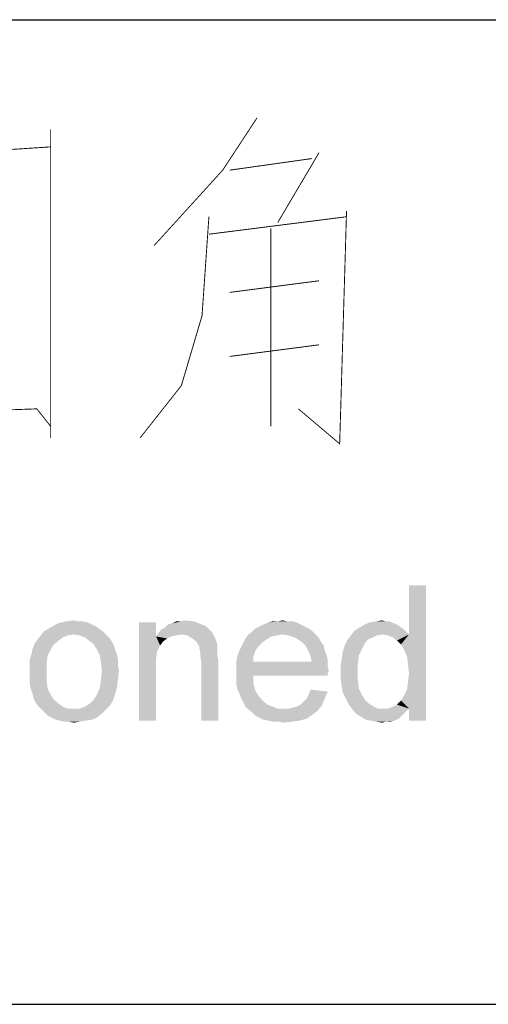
# Paper-space layout '61767N-2-A-2_1_2' of a CAD drawing. Header units: millimetres. Extents: x 0 to 594, y 1 to 420.
# Tile 52 of 83: x 496 to 501, y 41 to 52. Entities that reach past the tile are written whole.
import ezdxf

# ---------------------------------------------------------------- set-up
doc = ezdxf.new("R2010")
doc.units = ezdxf.units.MM
doc.header["$LTSCALE"] = 32.67
doc.layers.add('61767N-2-A-2_DXF_FORMAT', color=7, linetype='CONTINUOUS')
doc.layers.add('DETAIL', color=7, linetype='CONTINUOUS')

psp = doc.layouts.new('61767N-2-A-2_1_2')

# ---------------------------------------------------------------- linework, layer by layer
at = {"layer": '61767N-2-A-2_DXF_FORMAT', "color": 2, "linetype": 'Continuous'}
for p, q in [((409, 51.662), (515, 51.662)), ((409, 40.75), (584, 40.75))]:
    psp.add_line(p, q, dxfattribs=at)
at = {"layer": 'DETAIL', "color": 2, "linetype": 'Continuous', "const_width": 0.01}
for points in [[(498.3762, 50.575), (497.9953, 49.9943), (497.2333, 49.1556)], [(496.0905, 50.4459), (496.0905, 47.0266)], [(494.1095, 50.1233), (496.0905, 50.2524)], [(498.0714, 49.9943), (498.9857, 50.1233)], [(499.0619, 50.1879), (498.6048, 49.4137)], [(499.3667, 49.5427), (499.2905, 46.962), (498.8333, 47.3491)], [(497.8428, 49.4782), (497.7667, 48.3814), (497.5381, 47.6072), (497.0809, 47.0266)], [(497.8428, 49.2846), (499.3667, 49.4782)], [(498.5286, 47.1556), (498.5286, 49.3491)], [(498.0714, 48.6395), (499.0619, 48.7685)], [(499.0619, 48.0588), (498.0714, 47.9298)], [(494.1095, 47.2846), (495.9381, 47.3491), (496.0905, 47.1556)]]:
    psp.add_lwpolyline(points, dxfattribs=at)
at = {"layer": 'DETAIL', "color": 2, "linetype": 'Continuous'}
for points in [[(500.0025, 44.6824), (500.0581, 44.8491), (500.247, 45.3935)], [(500.0359, 44.6046), (500.0025, 44.6824), (500.247, 45.3935)], [(500.047, 44.5157), (500.0359, 44.6046), (500.247, 45.3935)], [(500.0359, 44.2379), (500.047, 44.3268), (500.247, 45.3935)], [(500.0581, 44.0268), (500.0359, 44.2379), (500.247, 45.3935)], [(500.0581, 44.4157), (500.047, 44.5157), (500.247, 45.3935)], [(500.047, 44.3268), (500.0581, 44.4157), (500.247, 45.3935)], [(500.247, 45.3935), (500.0581, 44.8491), (500.0581, 45.3935)], [(500.0581, 43.8935), (500.0581, 44.0268), (500.247, 45.3935)], [(500.0581, 43.8935), (500.247, 45.3935), (500.247, 43.8935)], [(496.547, 44.9602), (496.0914, 44.9268), (496.1692, 44.9713)], [(496.547, 44.9602), (496.5914, 44.9379), (496.0914, 44.9268)], [(496.447, 44.9935), (496.5025, 44.9824), (496.1692, 44.9713)], [(496.4025, 44.9935), (496.447, 44.9935), (496.1692, 44.9713)], [(496.4025, 44.9935), (496.1692, 44.9713), (496.2581, 44.9935)], [(496.1692, 44.9713), (496.5025, 44.9824), (496.547, 44.9602)], [(496.2581, 44.9935), (496.347, 45.0046), (496.4025, 44.9935)], [(497.2581, 44.9824), (497.2581, 44.8268), (497.0692, 43.8935)], [(497.2581, 44.9824), (497.0692, 43.8935), (497.0692, 44.9824)], [(497.7581, 44.9602), (497.7914, 44.9491), (497.3581, 44.9268)], [(497.7581, 44.9602), (497.3581, 44.9268), (497.3914, 44.9602)], [(497.3914, 44.9602), (497.4359, 44.9713), (497.6803, 44.9935)], [(497.3914, 44.9602), (497.6803, 44.9935), (497.7581, 44.9602)], [(497.5359, 44.9935), (497.6803, 44.9935), (497.4359, 44.9713)], [(497.5359, 44.9935), (497.4359, 44.9713), (497.4803, 44.9935)], [(497.5359, 44.9935), (497.5803, 45.0046), (497.6803, 44.9935)], [(498.8581, 44.9602), (498.4025, 44.9379), (498.447, 44.9602)], [(498.4025, 44.9379), (498.8581, 44.9602), (498.9025, 44.9379)], [(498.8137, 44.9824), (498.447, 44.9602), (498.5025, 44.9824)], [(498.447, 44.9602), (498.8137, 44.9824), (498.8581, 44.9602)], [(498.7137, 44.9935), (498.7692, 44.9935), (498.5025, 44.9824)], [(498.6025, 44.9935), (498.7137, 44.9935), (498.5025, 44.9824)], [(498.6025, 44.9935), (498.5025, 44.9824), (498.547, 44.9935)], [(498.5025, 44.9824), (498.7692, 44.9935), (498.8137, 44.9824)], [(498.6025, 44.9935), (498.6581, 45.0046), (498.7137, 44.9935)], [(499.9248, 44.9602), (499.5137, 44.9268), (499.5692, 44.9602)], [(499.5137, 44.9268), (499.9248, 44.9602), (500.0025, 44.9046)], [(499.8914, 44.9713), (499.5692, 44.9602), (499.6248, 44.9824)], [(499.5692, 44.9602), (499.8914, 44.9713), (499.9248, 44.9602)], [(499.8025, 44.9935), (499.847, 44.9935), (499.6248, 44.9824)], [(499.8025, 44.9935), (499.6248, 44.9824), (499.6914, 44.9935)], [(499.6248, 44.9824), (499.847, 44.9935), (499.8914, 44.9713)], [(499.6914, 44.9935), (499.7581, 45.0046), (499.8025, 44.9935)], [(496.6692, 44.8824), (496.347, 44.8491), (495.9803, 44.8379)], [(496.6692, 44.8824), (495.9803, 44.8379), (496.0137, 44.8824)], [(495.9803, 44.8379), (496.347, 44.8491), (496.2803, 44.8379)], [(496.6248, 44.9157), (496.0137, 44.8824), (496.0914, 44.9268)], [(496.0137, 44.8824), (496.6248, 44.9157), (496.6692, 44.8824)], [(496.0914, 44.9268), (496.5914, 44.9379), (496.6248, 44.9157)], [(496.347, 44.8491), (496.6692, 44.8824), (496.7025, 44.8491)], [(496.7025, 44.8491), (496.4137, 44.8379), (496.347, 44.8491)], [(496.4692, 44.8157), (496.4137, 44.8379), (496.7025, 44.8491)], [(496.4692, 44.8157), (496.7025, 44.8491), (496.7359, 44.8157)], [(497.5359, 44.8491), (497.2581, 44.8268), (497.2803, 44.8602)], [(497.5359, 44.8491), (497.4803, 44.8379), (497.2581, 44.8268)], [(497.8581, 44.8935), (497.2803, 44.8602), (497.3137, 44.9046)], [(497.8581, 44.8935), (497.8803, 44.8713), (497.2803, 44.8602)], [(497.5359, 44.8491), (497.2803, 44.8602), (497.8803, 44.8713)], [(497.8248, 44.9268), (497.3137, 44.9046), (497.3581, 44.9268)], [(497.3137, 44.9046), (497.8248, 44.9268), (497.8581, 44.8935)], [(497.3581, 44.9268), (497.7914, 44.9491), (497.8248, 44.9268)], [(497.6025, 44.8379), (497.5359, 44.8491), (497.8803, 44.8713)], [(497.6581, 44.8046), (497.6025, 44.8379), (497.8803, 44.8713)], [(497.6581, 44.8046), (497.8803, 44.8713), (497.9137, 44.8046)], [(498.6581, 44.8491), (498.5914, 44.8379), (498.247, 44.8046)], [(498.6581, 44.8491), (498.247, 44.8046), (498.2803, 44.8491)], [(498.9914, 44.8824), (498.2803, 44.8491), (498.3248, 44.8824)], [(498.6581, 44.8491), (498.2803, 44.8491), (498.9914, 44.8824)], [(498.947, 44.9157), (498.3248, 44.8824), (498.3581, 44.9157)], [(498.3248, 44.8824), (498.947, 44.9157), (498.9914, 44.8824)], [(498.9025, 44.9379), (498.3581, 44.9157), (498.4025, 44.9379)], [(498.3581, 44.9157), (498.9025, 44.9379), (498.947, 44.9157)], [(498.6581, 44.8491), (498.9914, 44.8824), (499.0248, 44.8491)], [(499.0248, 44.8491), (498.7248, 44.8379), (498.6581, 44.8491)], [(498.7914, 44.8157), (498.7248, 44.8379), (499.0248, 44.8491)], [(498.7914, 44.8157), (499.0248, 44.8491), (499.0581, 44.8157)], [(499.7692, 44.8491), (499.4137, 44.8379), (499.4581, 44.8935)], [(499.4137, 44.8379), (499.7692, 44.8491), (499.7025, 44.8379)], [(500.0025, 44.9046), (499.4581, 44.8935), (499.5137, 44.9268)], [(499.7692, 44.8491), (499.4581, 44.8935), (500.0025, 44.9046)], [(499.7692, 44.8491), (500.0025, 44.9046), (500.0581, 44.8491)], [(500.0581, 44.8491), (499.8248, 44.8379), (499.7692, 44.8491)], [(499.8803, 44.8157), (499.8248, 44.8379), (500.0581, 44.8491)], [(499.9248, 44.7824), (499.8803, 44.8157), (500.0581, 44.8491)], [(499.9692, 44.7379), (499.9248, 44.7824), (500.0581, 44.8491)], [(500.0025, 44.6824), (499.9692, 44.7379), (500.0581, 44.8491)], [(496.1248, 44.7379), (495.8914, 44.6935), (495.9137, 44.7491)], [(496.1803, 44.7824), (495.9137, 44.7491), (495.947, 44.7935)], [(495.9137, 44.7491), (496.1803, 44.7824), (496.1248, 44.7379)], [(496.2803, 44.8379), (496.2248, 44.8157), (495.947, 44.7935)], [(496.2803, 44.8379), (495.947, 44.7935), (495.9803, 44.8379)], [(495.947, 44.7935), (496.2248, 44.8157), (496.1803, 44.7824)], [(496.7359, 44.8157), (496.5137, 44.7824), (496.4692, 44.8157)], [(496.5137, 44.7824), (496.7359, 44.8157), (496.7692, 44.7713)], [(496.7692, 44.7713), (496.5692, 44.7379), (496.5137, 44.7824)], [(496.5692, 44.7379), (496.7692, 44.7713), (496.7914, 44.7268)], [(497.2581, 44.8268), (497.2692, 44.6602), (497.0692, 43.8935)], [(497.2581, 44.8268), (497.4803, 44.8379), (497.4248, 44.8268)], [(497.2581, 44.8268), (497.4248, 44.8268), (497.3803, 44.8046)], [(497.2581, 44.8268), (497.3803, 44.8046), (497.3359, 44.7713)], [(497.2581, 44.8268), (497.3359, 44.7713), (497.3025, 44.7268)], [(497.2581, 44.8268), (497.3025, 44.7268), (497.2692, 44.6602)], [(497.9137, 44.8046), (497.7025, 44.7713), (497.6581, 44.8046)], [(497.7025, 44.7713), (497.9137, 44.8046), (497.9359, 44.7379)], [(497.9359, 44.7379), (497.7359, 44.7157), (497.7025, 44.7713)], [(498.4359, 44.7602), (498.2025, 44.7157), (498.2248, 44.7602)], [(498.2025, 44.7157), (498.4359, 44.7602), (498.3914, 44.7157)], [(498.4803, 44.7935), (498.2248, 44.7602), (498.247, 44.8046)], [(498.2248, 44.7602), (498.4803, 44.7935), (498.4359, 44.7602)], [(498.5914, 44.8379), (498.5359, 44.8268), (498.247, 44.8046)], [(498.247, 44.8046), (498.5359, 44.8268), (498.4803, 44.7935)], [(499.0581, 44.8157), (498.847, 44.7824), (498.7914, 44.8157)], [(498.847, 44.7824), (499.0581, 44.8157), (499.0803, 44.7713)], [(499.0803, 44.7713), (498.9025, 44.7379), (498.847, 44.7824)], [(498.9025, 44.7379), (499.0803, 44.7713), (499.1137, 44.7268)], [(499.6025, 44.7935), (499.5692, 44.7491), (499.347, 44.7268)], [(499.6025, 44.7935), (499.347, 44.7268), (499.3803, 44.7935)], [(499.347, 44.7268), (499.5692, 44.7491), (499.5359, 44.6824)], [(499.7025, 44.8379), (499.6581, 44.8157), (499.3803, 44.7935)], [(499.7025, 44.8379), (499.3803, 44.7935), (499.4137, 44.8379)], [(499.3803, 44.7935), (499.6581, 44.8157), (499.6025, 44.7935)], [(496.0581, 44.6157), (495.8581, 44.5713), (495.8803, 44.6379)], [(496.0914, 44.6824), (495.8803, 44.6379), (495.8914, 44.6935)], [(495.8803, 44.6379), (496.0914, 44.6824), (496.0581, 44.6157)], [(495.8914, 44.6935), (496.1248, 44.7379), (496.0914, 44.6824)], [(496.7914, 44.7268), (496.6025, 44.6824), (496.5692, 44.7379)], [(496.6025, 44.6824), (496.7914, 44.7268), (496.8025, 44.6824)], [(496.8025, 44.6824), (496.6359, 44.6157), (496.6025, 44.6824)], [(496.8025, 44.6824), (496.8248, 44.6268), (496.6359, 44.6157)], [(497.2692, 44.6602), (497.2581, 44.5824), (497.0692, 43.8935)], [(497.7359, 44.7157), (497.9359, 44.7379), (497.9359, 44.7046)], [(497.9359, 44.7046), (497.7359, 44.6935), (497.7359, 44.7157)], [(497.7359, 44.6935), (497.9359, 44.7046), (497.9359, 44.6602)], [(497.9359, 44.6602), (497.747, 44.6491), (497.7359, 44.6935)], [(497.747, 44.6491), (497.9359, 44.6602), (497.9359, 44.6157)], [(497.9359, 44.6157), (497.747, 44.6046), (497.747, 44.6491)], [(498.3581, 44.6713), (498.1581, 44.6157), (498.1803, 44.6713)], [(498.1581, 44.6157), (498.3581, 44.6713), (498.3359, 44.6046)], [(498.3914, 44.7157), (498.1803, 44.6713), (498.2025, 44.7157)], [(498.1803, 44.6713), (498.3914, 44.7157), (498.3581, 44.6713)], [(499.1137, 44.7268), (498.9248, 44.7046), (498.9025, 44.7379)], [(498.9248, 44.7046), (499.1137, 44.7268), (499.1248, 44.6713)], [(499.1248, 44.6713), (498.947, 44.6602), (498.9248, 44.7046)], [(498.947, 44.6602), (499.1248, 44.6713), (499.147, 44.6157)], [(499.147, 44.6157), (498.9692, 44.6046), (498.947, 44.6602)], [(499.5025, 44.6157), (499.3137, 44.5824), (499.3248, 44.6602)], [(499.5359, 44.6824), (499.3248, 44.6602), (499.347, 44.7268)], [(499.3248, 44.6602), (499.5359, 44.6824), (499.5025, 44.6157)], [(495.8581, 44.5713), (496.0581, 44.6157), (496.047, 44.5268)], [(496.047, 44.5268), (495.8581, 44.5046), (495.8581, 44.5713)], [(495.8581, 44.4379), (495.8581, 44.5046), (496.047, 44.5268)], [(495.8581, 44.4379), (496.047, 44.5268), (496.047, 44.4379)], [(496.6359, 44.6157), (496.8248, 44.6268), (496.8359, 44.5713)], [(496.8359, 44.5713), (496.647, 44.5379), (496.6359, 44.6157)], [(496.647, 44.5379), (496.8359, 44.5713), (496.8359, 44.5157)], [(496.8359, 44.5157), (496.6581, 44.4379), (496.647, 44.5379)], [(497.2581, 44.5824), (497.2581, 44.4824), (497.0692, 43.8935)], [(497.747, 44.6046), (497.9359, 44.6157), (497.947, 44.5602)], [(497.947, 44.5602), (497.7581, 44.5491), (497.747, 44.6046)], [(497.7581, 43.8935), (497.7581, 44.5491), (497.947, 44.5602)], [(497.7581, 43.8935), (497.947, 44.5602), (497.947, 43.8935)], [(498.3359, 44.6046), (498.147, 44.5491), (498.1581, 44.6157)], [(498.147, 44.5491), (498.3359, 44.6046), (498.3359, 44.5491)], [(498.9803, 44.5491), (499.1581, 44.5046), (498.147, 44.4935)], [(498.3359, 44.5491), (498.9803, 44.5491), (498.147, 44.4935)], [(498.3359, 44.5491), (498.147, 44.4935), (498.147, 44.5491)], [(498.9692, 44.6046), (499.147, 44.6157), (499.1581, 44.5602)], [(499.1581, 44.5602), (498.9803, 44.5491), (498.9692, 44.6046)], [(498.9803, 44.5491), (499.1581, 44.5602), (499.1581, 44.5046)], [(499.4914, 44.5268), (499.3025, 44.5157), (499.3137, 44.5824)], [(499.3025, 44.4268), (499.3025, 44.5157), (499.4914, 44.5268)], [(499.3025, 44.4268), (499.4914, 44.5268), (499.4914, 44.4268)], [(499.3137, 44.5824), (499.5025, 44.6157), (499.4914, 44.5268)], [(496.047, 44.4379), (495.8581, 44.3713), (495.8581, 44.4379)], [(495.8581, 44.3713), (496.047, 44.4379), (496.047, 44.3379)], [(496.8359, 44.3491), (496.647, 44.3379), (496.6581, 44.4379)], [(496.8359, 44.5157), (496.847, 44.4491), (496.6581, 44.4379)], [(496.6581, 44.4379), (496.847, 44.4491), (496.8359, 44.3491)], [(497.0692, 43.8935), (497.2581, 44.4824), (497.2581, 43.8935)], [(498.147, 44.4935), (499.1581, 44.5046), (499.1692, 44.4379)], [(499.1692, 44.4379), (498.147, 44.4268), (498.147, 44.4935)], [(498.147, 44.4268), (499.1692, 44.4379), (499.1581, 44.4157)], [(498.147, 44.4268), (499.1581, 44.4157), (498.3359, 44.3935)], [(498.3359, 44.3935), (498.147, 44.3602), (498.147, 44.4268)], [(498.3359, 44.3935), (499.1581, 44.4157), (499.1581, 44.3935)], [(499.4914, 44.4268), (499.3025, 44.3491), (499.3025, 44.4268)], [(499.3025, 44.3491), (499.4914, 44.4268), (499.4914, 44.3379)], [(496.047, 44.3379), (495.8581, 44.3046), (495.8581, 44.3713)], [(495.8692, 44.2491), (495.8581, 44.3046), (496.047, 44.3379)], [(495.8692, 44.2491), (496.047, 44.3379), (496.0581, 44.2491)], [(496.6359, 44.2602), (496.647, 44.3379), (496.8359, 44.3491)], [(496.6359, 44.2602), (496.8359, 44.3491), (496.8248, 44.2602)], [(498.147, 44.3602), (498.3359, 44.3935), (498.3359, 44.3046)], [(498.3359, 44.3046), (498.147, 44.2935), (498.147, 44.3602)], [(498.1581, 44.2379), (498.147, 44.2935), (498.3359, 44.3046)], [(498.1581, 44.2379), (498.3359, 44.3046), (498.3581, 44.2268)], [(499.4914, 44.3379), (499.3137, 44.2713), (499.3025, 44.3491)], [(499.3137, 44.2713), (499.4914, 44.3379), (499.5025, 44.2491)], [(496.0581, 44.2491), (495.8914, 44.1935), (495.8692, 44.2491)], [(495.8914, 44.1935), (496.0581, 44.2491), (496.0914, 44.1824)], [(496.8248, 44.2602), (496.6025, 44.1824), (496.6359, 44.2602)], [(496.6025, 44.1824), (496.8248, 44.2602), (496.8025, 44.1824)], [(498.3581, 44.2268), (498.1803, 44.1935), (498.1581, 44.2379)], [(498.1803, 44.1935), (498.3581, 44.2268), (498.3914, 44.1713)], [(498.9248, 44.1379), (498.947, 44.1824), (499.1581, 44.2157)], [(498.9248, 44.1379), (499.1581, 44.2157), (499.1248, 44.1379)], [(499.1581, 44.2157), (498.947, 44.1824), (498.9692, 44.2379)], [(499.5025, 44.2491), (499.3248, 44.2046), (499.3137, 44.2713)], [(499.3248, 44.2046), (499.5025, 44.2491), (499.5359, 44.1824)], [(499.5359, 44.1824), (499.3581, 44.1379), (499.3248, 44.2046)], [(500.0581, 44.0268), (500.0025, 44.1713), (500.0359, 44.2379)], [(496.0914, 44.1824), (495.9025, 44.1379), (495.8914, 44.1935)], [(495.9025, 44.1379), (496.0914, 44.1824), (496.1248, 44.1268)], [(496.1248, 44.1268), (495.9248, 44.0935), (495.9025, 44.1379)], [(495.9248, 44.0935), (496.1248, 44.1268), (496.1803, 44.0824)], [(496.1803, 44.0824), (495.9581, 44.0491), (495.9248, 44.0935)], [(496.7803, 44.1157), (496.5248, 44.0824), (496.5692, 44.1268)], [(496.5248, 44.0824), (496.7803, 44.1157), (496.747, 44.0602)], [(496.8025, 44.1824), (496.5692, 44.1268), (496.6025, 44.1824)], [(496.5692, 44.1268), (496.8025, 44.1824), (496.7803, 44.1157)], [(498.3914, 44.1713), (498.2025, 44.1379), (498.1803, 44.1935)], [(498.2025, 44.1379), (498.3914, 44.1713), (498.4359, 44.1157)], [(498.4359, 44.1157), (498.2248, 44.0935), (498.2025, 44.1379)], [(498.2248, 44.0935), (498.4359, 44.1157), (498.4914, 44.0713)], [(498.4914, 44.0713), (498.247, 44.0491), (498.2248, 44.0935)], [(498.8581, 44.0713), (498.8914, 44.1046), (499.1248, 44.1379)], [(498.8581, 44.0713), (499.1248, 44.1379), (499.0914, 44.0602)], [(499.1248, 44.1379), (498.8914, 44.1046), (498.9248, 44.1379)], [(499.3581, 44.1379), (499.5359, 44.1824), (499.5692, 44.1268)], [(499.5692, 44.1268), (499.3914, 44.0713), (499.3581, 44.1379)], [(499.5692, 44.1268), (499.6137, 44.0824), (499.3914, 44.0713)], [(500.0581, 44.0268), (499.9248, 44.0713), (499.9692, 44.1157)], [(500.0581, 44.0268), (499.9692, 44.1157), (500.0025, 44.1713)], [(495.9581, 44.0491), (496.1803, 44.0824), (496.2248, 44.0491)], [(496.2248, 44.0491), (495.9914, 44.0157), (495.9581, 44.0491)], [(496.2248, 44.0491), (496.2803, 44.0268), (495.9914, 44.0157)], [(496.347, 44.0268), (496.4137, 44.0268), (495.9914, 44.0157)], [(496.2803, 44.0268), (496.347, 44.0268), (495.9914, 44.0157)], [(496.7025, 44.0157), (495.9914, 44.0157), (496.4137, 44.0268)], [(496.7025, 44.0157), (496.0248, 43.9824), (495.9914, 44.0157)], [(496.0248, 43.9824), (496.7025, 44.0157), (496.6581, 43.9713)], [(496.6581, 43.9713), (496.0581, 43.9491), (496.0248, 43.9824)], [(496.4137, 44.0268), (496.4692, 44.0491), (496.747, 44.0602)], [(496.4137, 44.0268), (496.747, 44.0602), (496.7025, 44.0157)], [(496.747, 44.0602), (496.4692, 44.0491), (496.5248, 44.0824)], [(498.247, 44.0491), (498.4914, 44.0713), (498.547, 44.0491)], [(498.547, 44.0491), (498.2803, 44.0157), (498.247, 44.0491)], [(498.547, 44.0491), (498.6025, 44.0268), (498.2803, 44.0157)], [(498.6692, 44.0268), (498.7248, 44.0268), (498.2803, 44.0157)], [(498.6025, 44.0268), (498.6692, 44.0268), (498.2803, 44.0157)], [(499.047, 44.0046), (498.2803, 44.0157), (498.7248, 44.0268)], [(499.047, 44.0046), (498.3248, 43.9824), (498.2803, 44.0157)], [(498.3248, 43.9824), (499.047, 44.0046), (498.9914, 43.9602)], [(498.9914, 43.9602), (498.3581, 43.9491), (498.3248, 43.9824)], [(498.7248, 44.0268), (498.7692, 44.0379), (499.0914, 44.0602)], [(498.7248, 44.0268), (499.0914, 44.0602), (499.047, 44.0046)], [(498.7692, 44.0379), (498.8137, 44.0491), (499.0914, 44.0602)], [(499.0914, 44.0602), (498.8137, 44.0491), (498.8581, 44.0713)], [(499.3914, 44.0713), (499.6137, 44.0824), (499.6692, 44.0491)], [(499.6692, 44.0491), (499.4248, 44.0268), (499.3914, 44.0713)], [(499.4248, 44.0268), (499.6692, 44.0491), (499.7137, 44.0268)], [(499.7137, 44.0268), (499.4692, 43.9713), (499.4248, 44.0268)], [(500.0581, 44.0268), (500.0248, 43.9935), (499.4692, 43.9713)], [(499.8248, 44.0268), (500.0581, 44.0268), (499.4692, 43.9713)], [(499.7692, 44.0268), (499.8248, 44.0268), (499.4692, 43.9713)], [(499.7137, 44.0268), (499.7692, 44.0268), (499.4692, 43.9713)], [(499.4692, 43.9713), (500.0248, 43.9935), (499.9914, 43.9602)], [(500.0581, 44.0268), (499.8248, 44.0268), (499.8803, 44.0491)], [(500.0581, 44.0268), (499.8803, 44.0491), (499.9248, 44.0713)], [(496.1025, 43.9268), (496.0581, 43.9491), (496.6581, 43.9713)], [(496.1025, 43.9268), (496.6581, 43.9713), (496.6025, 43.9268)], [(496.6025, 43.9268), (496.147, 43.9046), (496.1025, 43.9268)], [(496.147, 43.9046), (496.6025, 43.9268), (496.547, 43.9046)], [(496.547, 43.9046), (496.1914, 43.8935), (496.147, 43.9046)], [(496.1914, 43.8935), (496.547, 43.9046), (496.4803, 43.8935)], [(496.4803, 43.8935), (496.247, 43.8824), (496.1914, 43.8935)], [(496.2914, 43.8824), (496.247, 43.8824), (496.4803, 43.8935)], [(496.2914, 43.8824), (496.4803, 43.8935), (496.4137, 43.8824)], [(496.4137, 43.8824), (496.347, 43.8713), (496.2914, 43.8824)], [(498.4025, 43.9268), (498.3581, 43.9491), (498.9914, 43.9602)], [(498.4025, 43.9268), (498.9914, 43.9602), (498.9248, 43.9157)], [(498.9248, 43.9157), (498.447, 43.9046), (498.4025, 43.9268)], [(498.5025, 43.8935), (498.447, 43.9046), (498.9248, 43.9157)], [(498.5025, 43.8935), (498.9248, 43.9157), (498.847, 43.8935)], [(498.847, 43.8935), (498.5581, 43.8824), (498.5025, 43.8935)], [(498.6137, 43.8824), (498.5581, 43.8824), (498.847, 43.8935)], [(498.6137, 43.8824), (498.847, 43.8935), (498.7581, 43.8824)], [(498.7581, 43.8824), (498.6692, 43.8713), (498.6137, 43.8824)], [(499.9914, 43.9602), (499.5248, 43.9379), (499.4692, 43.9713)], [(499.5248, 43.9379), (499.9914, 43.9602), (499.9581, 43.9268)], [(499.9581, 43.9268), (499.5803, 43.9046), (499.5248, 43.9379)], [(499.5803, 43.9046), (499.9581, 43.9268), (499.9248, 43.9046)], [(499.9248, 43.9046), (499.6359, 43.8935), (499.5803, 43.9046)], [(499.6359, 43.8935), (499.9248, 43.9046), (499.8914, 43.8935)], [(499.8914, 43.8935), (499.6914, 43.8824), (499.6359, 43.8935)], [(499.8025, 43.8824), (499.6914, 43.8824), (499.8914, 43.8935)], [(499.8025, 43.8824), (499.7581, 43.8713), (499.6914, 43.8824)], [(499.8025, 43.8824), (499.8914, 43.8935), (499.847, 43.8824)]]:
    psp.add_solid(points, dxfattribs=at)

doc.saveas('drawing.dxf')
